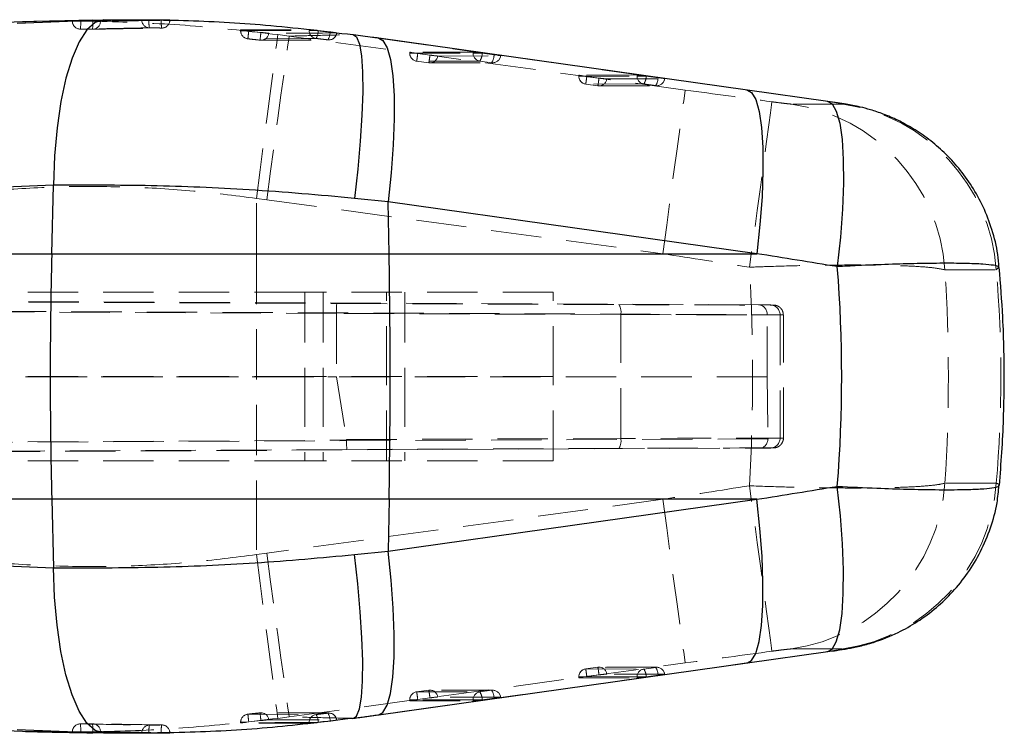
# Model space of a CAD drawing. Header units: millimetres. Extents: x 30 to 412, y 74 to 276.
# Tile 9 of 15: x 202 to 226, y 126 to 144. Entities that reach past the tile are written whole.
import ezdxf

# ---------------------------------------------------------------- set-up
doc = ezdxf.new("R2010")
doc.units = ezdxf.units.MM
doc.linetypes.add('HIDDEN', pattern=[1.905, 1.27, -0.635])

msp = doc.modelspace()

# ---------------------------------------------------------------- linework, layer by layer
at = {"color": 8, "linetype": 'Continuous', "lineweight": 25}
for p, q in [((201.43647, 143.69839), (203.35039, 143.77361)), ((203.34584, 125.81275), (201.43647, 125.8878))]:
    msp.add_line(p, q, dxfattribs=at)
at = {"color": 7, "linetype": 'Continuous', "lineweight": 25}
for p, q in [((203.35021, 143.77814), (201.57625, 143.73074)), ((203.35039, 143.77361), (203.62796, 143.78452)), ((201.57607, 143.73462), (199.61426, 143.64313)), ((202.83446, 143.75372), (202.83284, 143.75391)), ((209.90542, 143.41077), (209.92022, 143.41014)), ((219.85318, 142.01425), (210.55586, 143.3212)), ((221.87963, 141.72935), (219.85318, 142.01425)), ((202.35677, 139.61561), (200.39607, 139.53883)), ((202.31233, 137.8893), (202.35677, 139.61561)), ((210.79716, 139.19625), (209.94384, 139.28439)), ((210.8192, 137.8893), (210.79716, 139.19625)), ((220.09448, 137.8893), (210.79716, 139.19625)), ((174.51157, 137.8893), (202.31233, 137.8893)), ((202.31233, 137.8893), (210.8192, 137.8893)), ((210.8192, 137.8893), (220.09448, 137.8893)), ((202.31233, 131.69689), (174.51157, 131.69689)), ((210.8192, 131.69689), (202.31233, 131.69689)), ((202.31233, 131.69689), (202.35677, 129.97058)), ((210.8192, 131.69689), (210.79716, 130.38994)), ((210.79716, 130.38994), (220.09448, 131.69689)), ((220.09448, 131.69689), (210.8192, 131.69689)), ((209.94384, 130.30179), (210.79716, 130.38994)), ((200.39607, 130.04736), (202.35677, 129.97058)), ((219.85318, 127.57194), (221.87963, 127.85684)), ((210.55586, 126.26499), (219.85318, 127.57194)), ((209.90542, 126.17541), (209.92022, 126.17604)), ((199.61426, 125.94306), (201.57082, 125.85071)), ((202.83334, 125.83212), (202.83299, 125.83228)), ((203.62796, 125.80166), (203.34584, 125.81275))]:
    msp.add_line(p, q, dxfattribs=at)
at = {"color": 7, "linetype": 'HIDDEN', "lineweight": 18}
for p, q in [((204.58063, 143.78574), (204.58063, 143.78797)), ((204.76322, 143.78574), (204.58063, 143.78574)), ((204.76322, 143.787), (205.07521, 143.78234)), ((204.76322, 143.787), (204.76322, 143.78574)), ((205.07521, 143.78234), (205.14852, 143.78083)), ((205.07521, 143.78083), (205.07521, 143.78234)), ((205.14852, 143.78083), (205.07521, 143.78083)), ((202.90412, 143.75295), (202.83033, 143.75295)), ((202.83334, 143.75406), (202.83334, 143.75295)), ((203.3503, 143.74827), (203.04358, 143.75182)), ((207.07472, 143.5284), (207.07472, 143.50798)), ((207.22876, 143.50798), (207.07473, 143.50798)), ((207.07795, 143.52887), (208.80043, 143.53888)), ((207.07795, 143.52887), (207.07795, 143.50798)), ((207.27926, 143.50231), (207.22876, 143.50798)), ((209.026, 143.51699), (208.80043, 143.51699)), ((209.026, 143.51699), (209.03227, 143.51625)), ((209.03227, 143.51625), (209.33069, 143.47968)), ((207.58685, 143.46724), (207.27926, 143.50231)), ((207.58645, 143.26893), (209.2995, 143.27591)), ((208.29847, 143.37425), (208.01154, 143.41237)), ((218.28657, 142.01568), (208.29847, 143.37425)), ((210.53531, 143.32263), (219.83263, 142.01568)), ((210.53531, 143.32263), (210.55586, 143.3212)), ((211.33752, 142.96987), (211.33752, 142.9442)), ((211.49026, 142.9442), (211.33753, 142.9442)), ((212.93524, 142.97364), (211.34075, 142.97033)), ((211.34075, 142.97033), (211.34075, 142.9442)), ((211.34075, 142.9442), (212.93524, 142.94751)), ((211.5417, 142.93704), (211.84939, 142.89529)), ((212.04582, 142.87274), (213.63108, 142.87604)), ((212.93524, 142.94751), (212.93524, 142.97364)), ((213.1578, 142.94751), (212.93524, 142.94751)), ((213.167, 142.94623), (213.1578, 142.94751)), ((213.46544, 142.90445), (213.167, 142.94623)), ((213.10767, 142.74642), (211.51317, 142.74311)), ((211.51317, 142.74311), (211.51322, 142.74304)), ((211.51317, 142.74311), (211.82085, 142.70135)), ((211.51322, 142.74304), (211.8209, 142.70128)), ((211.82085, 142.70135), (213.40611, 142.70464)), ((211.82085, 142.70135), (211.8209, 142.70128)), ((211.84862, 142.69944), (213.43388, 142.70273)), ((213.40611, 142.70464), (213.10767, 142.74642)), ((215.60032, 142.39132), (215.60032, 142.36564)), ((215.75305, 142.36564), (215.60033, 142.36564)), ((217.07006, 142.39482), (215.60355, 142.39178)), ((215.60355, 142.39178), (215.60355, 142.36564)), ((215.60355, 142.36564), (217.07006, 142.36869)), ((215.8045, 142.35849), (216.11219, 142.31673)), ((216.30862, 142.29419), (217.76589, 142.29722)), ((217.07006, 142.36869), (217.07006, 142.39482)), ((217.29261, 142.36869), (217.07006, 142.36869)), ((217.60025, 142.32563), (217.3018, 142.36741)), ((217.24248, 142.1676), (215.77597, 142.16455)), ((215.77597, 142.16455), (215.77602, 142.16449)), ((215.77597, 142.16455), (216.08366, 142.1228)), ((215.77602, 142.16449), (216.0837, 142.12273)), ((216.08366, 142.1228), (217.54092, 142.12582)), ((216.08366, 142.1228), (216.0837, 142.12273)), ((216.11142, 142.12088), (217.56869, 142.12391)), ((217.54092, 142.12582), (217.24248, 142.1676)), ((219.83263, 142.01568), (219.85318, 142.01425)), ((222.26529, 141.66099), (220.96983, 141.66099)), ((221.85893, 141.7308), (221.87949, 141.72937)), ((207.47626, 139.28168), (207.73156, 139.24787)), ((207.47755, 137.8893), (207.47626, 139.28168)), ((207.73156, 139.24787), (217.71967, 137.8893)), ((207.47755, 137.8893), (199.06277, 137.8893)), ((217.71967, 137.8893), (207.47755, 137.8893)), ((224.83427, 137.48228), (226.12973, 137.48228)), ((226.12973, 137.48228), (226.17429, 137.536)), ((167.43763, 136.82359), (209.49998, 136.63414)), ((220.13733, 136.5987), (170.31902, 136.8236)), ((208.69159, 136.91809), (171.92015, 136.91809)), ((208.69159, 136.91809), (208.69159, 134.79309)), ((214.95269, 136.91809), (208.69159, 136.91809)), ((209.1527, 136.91809), (209.1527, 134.79309)), ((210.75269, 134.79309), (210.75269, 136.91809)), ((211.2138, 136.91809), (211.2138, 134.79309)), ((214.95269, 134.79309), (214.95269, 136.91809)), ((209.49162, 136.3839), (167.4134, 136.57342)), ((170.42039, 136.57343), (220.35356, 136.34801)), ((209.49998, 136.63414), (216.61506, 136.60564)), ((220.43231, 136.59569), (220.13733, 136.5987)), ((216.66211, 136.35564), (209.49162, 136.38437)), ((209.49162, 136.38437), (209.49162, 136.3839)), ((209.49162, 136.3839), (209.49162, 134.78645)), ((216.66211, 133.23055), (216.66211, 136.35564)), ((220.35356, 136.349), (220.67715, 136.34569)), ((220.35356, 136.34801), (220.35356, 136.349)), ((220.35356, 134.7852), (220.35356, 136.34801)), ((220.67715, 136.34569), (220.67715, 133.24049)), ((220.76052, 133.24179), (220.76052, 136.3444)), ((167.36057, 134.79308), (209.49162, 134.78645)), ((220.35356, 134.7852), (170.3675, 134.79308)), ((208.69159, 134.79309), (171.92015, 134.79309)), ((214.95269, 134.79309), (208.69159, 134.79309)), ((208.69159, 134.79309), (208.69159, 132.66809)), ((209.1527, 134.79309), (209.1527, 132.66809)), ((209.49162, 134.78645), (209.74447, 133.20283)), ((210.75269, 132.66809), (210.75269, 134.79309)), ((211.2138, 134.79309), (211.2138, 132.66809)), ((214.95269, 132.66809), (214.95269, 134.79309)), ((220.35356, 134.7852), (220.37517, 133.23741)), ((167.41656, 132.9952), (209.74587, 133.18586)), ((220.37482, 133.22095), (170.36039, 132.99519)), ((209.74447, 133.20283), (216.66211, 133.23055)), ((220.67715, 133.24049), (220.37517, 133.23741)), ((209.75417, 132.95306), (167.44905, 132.7625)), ((170.26754, 132.7625), (220.15906, 132.9877)), ((216.61506, 132.98055), (209.75417, 132.95306)), ((220.15906, 132.9877), (220.43231, 132.9905)), ((208.69159, 132.66809), (171.92015, 132.66809)), ((214.95269, 132.66809), (208.69159, 132.66809)), ((226.12973, 132.1039), (224.83427, 132.1039)), ((199.06277, 131.69689), (207.47755, 131.69689)), ((207.47755, 131.69689), (207.47626, 130.3045)), ((207.47755, 131.69689), (217.71967, 131.69689)), ((217.71967, 131.69689), (207.73156, 130.33832)), ((207.73156, 130.33832), (207.47626, 130.3045)), ((220.96983, 127.92519), (222.26529, 127.92519)), ((221.85893, 127.85538), (221.87949, 127.85682)), ((208.29847, 126.21194), (218.28657, 127.5705)), ((219.83263, 127.5705), (210.53531, 126.26356)), ((216.08366, 127.46339), (215.77597, 127.42163)), ((215.77597, 127.42163), (215.77602, 127.4217)), ((215.77597, 127.42163), (217.24248, 127.41858)), ((216.0837, 127.46346), (215.77602, 127.4217)), ((216.08366, 127.46339), (216.0837, 127.46346)), ((217.54092, 127.46036), (216.08366, 127.46339)), ((217.56869, 127.46227), (216.11142, 127.4653)), ((217.24248, 127.41858), (217.54092, 127.46036)), ((219.83263, 127.5705), (219.85318, 127.57194)), ((215.60032, 127.22054), (215.60032, 127.19487)), ((215.75305, 127.22054), (215.60033, 127.22054)), ((217.07006, 127.2175), (215.60355, 127.22054)), ((215.60355, 127.22054), (215.60355, 127.19441)), ((215.60355, 127.19441), (217.07006, 127.19136)), ((216.11219, 127.26945), (215.8045, 127.22769)), ((217.76589, 127.28897), (216.30862, 127.292)), ((217.07006, 127.2175), (217.29261, 127.2175)), ((217.07006, 127.19136), (217.07006, 127.2175)), ((217.3018, 127.21878), (217.60025, 127.26056)), ((211.82085, 126.88484), (211.51317, 126.84308)), ((211.8209, 126.8849), (211.51322, 126.84315)), ((211.82085, 126.88484), (211.8209, 126.8849)), ((213.40611, 126.88154), (211.82085, 126.88484)), ((213.43388, 126.88345), (211.84862, 126.88675)), ((213.10767, 126.83976), (213.40611, 126.88154)), ((211.33752, 126.64199), (211.33752, 126.61632)), ((211.49026, 126.64199), (211.33753, 126.64199)), ((212.93524, 126.63868), (211.34075, 126.64199)), ((211.34075, 126.64199), (211.34075, 126.61586)), ((211.51317, 126.84308), (211.51322, 126.84315)), ((211.51317, 126.84308), (213.10767, 126.83976)), ((211.84939, 126.6909), (211.5417, 126.64914)), ((213.63108, 126.71015), (212.04582, 126.71344)), ((212.93524, 126.63868), (213.1578, 126.63868)), ((212.93524, 126.61254), (212.93524, 126.63868)), ((213.1578, 126.63868), (213.167, 126.63996)), ((213.167, 126.63996), (213.46544, 126.68174)), ((211.34075, 126.61586), (212.93524, 126.61254)), ((209.29949, 126.31026), (207.5865, 126.31828)), ((208.01154, 126.17382), (208.29847, 126.21194)), ((210.53531, 126.26356), (210.55586, 126.26499)), ((207.07472, 126.0782), (207.07472, 126.058)), ((207.22876, 126.0782), (207.07473, 126.0782)), ((207.07795, 126.05731), (207.07756, 126.058)), ((207.07795, 126.0782), (207.07795, 126.05731)), ((208.80043, 126.04731), (207.07795, 126.05731)), ((207.22876, 126.0782), (207.27926, 126.08387)), ((207.27926, 126.08387), (207.58685, 126.11894)), ((208.80043, 126.0692), (209.026, 126.0692)), ((209.03227, 126.06994), (209.026, 126.0692)), ((209.33069, 126.1065), (209.03227, 126.06994)), ((201.57082, 125.85071), (201.63539, 125.84766)), ((202.90412, 125.83323), (202.83033, 125.83323)), ((202.83334, 125.83323), (202.83334, 125.83212)), ((203.04358, 125.83436), (203.3503, 125.83792)), ((204.76322, 125.80044), (204.58063, 125.80044)), ((204.58063, 125.79821), (204.58063, 125.80044)), ((205.07521, 125.80384), (204.76322, 125.79919)), ((204.76322, 125.80044), (204.76322, 125.79919)), ((205.14852, 125.80536), (205.07521, 125.80384)), ((205.07521, 125.80536), (205.14852, 125.80536)), ((205.07521, 125.80384), (205.07521, 125.80536))]:
    msp.add_line(p, q, dxfattribs=at)
at = {"color": 7, "linetype": 'Continuous', "lineweight": 25, "flags": 128}
for points in [[(203.62796, 143.78452), (203.40981, 143.72038), (203.19937, 143.53472), (203.00231, 143.23255), (202.82396, 142.82204), (202.66913, 142.31424), (202.54198, 141.72288), (202.44597, 141.06391), (202.38367, 140.35511), (202.35677, 139.61561)], [(205.28819, 143.77601), (205.21694, 143.77491), (205.10648, 143.77316)], [(203.62796, 125.80166), (203.40981, 125.86581), (203.19937, 126.05146), (203.00231, 126.35363), (202.82396, 126.76415), (202.66913, 127.27194), (202.54198, 127.8633), (202.44597, 128.52228), (202.38367, 129.23108), (202.35677, 129.97058)]]:
    msp.add_lwpolyline(points, dxfattribs=at)
at = {"color": 7, "linetype": 'HIDDEN', "lineweight": 18, "flags": 128}
for points in [[(207.07795, 143.50798), (207.93503, 143.51274), (208.80043, 143.51699)], [(208.97709, 143.31535), (208.90497, 143.31501), (208.6165, 143.31362), (207.46267, 143.30745), (207.2557, 143.30622)], [(207.47626, 139.28168), (207.56956, 140.00491), (207.65914, 140.69873), (207.74266, 141.34493), (207.81792, 141.92657), (207.88295, 142.42839), (207.93604, 142.83722), (207.9758, 143.14234), (208.00119, 143.33575), (208.01154, 143.41237)], [(207.56189, 143.27174), (207.63401, 143.27209), (207.92246, 143.27347), (209.07631, 143.27839), (209.27405, 143.27916)], [(207.73156, 139.24787), (207.82993, 139.9699), (207.92445, 140.66259), (208.01265, 141.3078), (208.09223, 141.88863), (208.16109, 142.38985), (208.21743, 142.79835), (208.25978, 143.10343), (208.28703, 143.29708), (208.29847, 143.37425)], [(209.49662, 143.45342), (209.42546, 143.4532), (209.13683, 143.45229), (207.98237, 143.44817), (207.78353, 143.44738)], [(213.63108, 142.87604), (213.6343, 142.8766), (213.62962, 142.87823), (213.61719, 142.88088), (213.59752, 142.88442), (213.57138, 142.88874), (213.53979, 142.89364), (213.50401, 142.89895), (213.46544, 142.90445)], [(217.76589, 142.29722), (217.76911, 142.29778), (217.76442, 142.29941), (217.75199, 142.30206), (217.73232, 142.3056), (217.70618, 142.30992), (217.6746, 142.31482), (217.63882, 142.32013), (217.60025, 142.32563)], [(217.71967, 137.8893), (217.81804, 138.61133), (217.91256, 139.30403), (218.00077, 139.94924), (218.08034, 140.53006), (218.14921, 141.03129), (218.20555, 141.43979), (218.2479, 141.74486), (218.27514, 141.93852), (218.28657, 142.01568)], [(220.47385, 141.71821), (220.46326, 141.64002), (220.43662, 141.44384), (220.39464, 141.13487), (220.33844, 140.72132), (220.2695, 140.21416), (220.18966, 139.62684), (220.10103, 138.97496), (220.00597, 138.2758), (219.90699, 137.54794)], [(207.47755, 137.8893), (207.47818, 137.11654), (207.47863, 136.34267), (207.4789, 135.56807), (207.47899, 134.79309), (207.4789, 134.01812), (207.47863, 133.24351), (207.47818, 132.46965), (207.47755, 131.69689)], [(220.47385, 127.86798), (220.46326, 127.94617), (220.43662, 128.14235), (220.39464, 128.45131), (220.33844, 128.86487), (220.2695, 129.37203), (220.18966, 129.95935), (220.10103, 130.61123), (220.00597, 131.31038), (219.90699, 132.03825)], [(217.71967, 131.69689), (217.81804, 130.97485), (217.91256, 130.28216), (218.00077, 129.63695), (218.08034, 129.05612), (218.14921, 128.5549), (218.20555, 128.1464), (218.2479, 127.84132), (218.27514, 127.64767), (218.28657, 127.5705)], [(207.47626, 130.3045), (207.56956, 129.58127), (207.65914, 128.88746), (207.74266, 128.24125), (207.81792, 127.65962), (207.88295, 127.1578), (207.93604, 126.74897), (207.9758, 126.44385), (208.00119, 126.25044), (208.01154, 126.17382)], [(207.73156, 130.33832), (207.82993, 129.61629), (207.92445, 128.92359), (208.01265, 128.27838), (208.09223, 127.69756), (208.16109, 127.19633), (208.21743, 126.78783), (208.25978, 126.48276), (208.28703, 126.2891), (208.29847, 126.21194)], [(217.60025, 127.26056), (217.63882, 127.26606), (217.6746, 127.27136), (217.70618, 127.27627), (217.73232, 127.28058), (217.75199, 127.28413), (217.76442, 127.28677), (217.76911, 127.28841), (217.76589, 127.28897)], [(213.46544, 126.68174), (213.50401, 126.68724), (213.53979, 126.69254), (213.57138, 126.69745), (213.59752, 126.70176), (213.61719, 126.70531), (213.62962, 126.70795), (213.6343, 126.70959), (213.63108, 126.71015)], [(207.2557, 126.27996), (207.32781, 126.27953), (207.61626, 126.27786), (208.77011, 126.27182), (208.97709, 126.27083)], [(209.27405, 126.30703), (209.20194, 126.30731), (208.91347, 126.30844), (207.75962, 126.31348), (207.56189, 126.31444)], [(207.78353, 126.13881), (207.85542, 126.13852), (208.14403, 126.13739), (209.29849, 126.13338), (209.49662, 126.13276)], [(208.80043, 126.0692), (207.93503, 126.07344), (207.07795, 126.0782)]]:
    msp.add_lwpolyline(points, dxfattribs=at)
at = {"color": 8, "linetype": 'Continuous', "lineweight": 25, "flags": 128}
for points in [[(209.92022, 143.41014), (209.9968, 143.35398), (210.06886, 143.17511), (210.11965, 142.87905), (210.14777, 142.47387), (210.15245, 141.97067), (210.13357, 141.38318), (210.09164, 140.72747), (210.02782, 140.02144), (209.94384, 139.28439)], [(210.55586, 143.3212), (210.66246, 143.26132), (210.76951, 143.07917), (210.85356, 142.7811), (210.91233, 142.37518), (210.94423, 141.87241), (210.94841, 141.28641), (210.92474, 140.63302), (210.87386, 139.92996), (210.79716, 139.19625)], [(219.85318, 142.01425), (219.95979, 141.95437), (220.06684, 141.77222), (220.15088, 141.47415), (220.20965, 141.06823), (220.24156, 140.56547), (220.24573, 139.97946), (220.22205, 139.32607), (220.17118, 138.62301), (220.09448, 137.8893)], [(221.87949, 141.72937), (221.98775, 141.66861), (222.09616, 141.4841), (222.18121, 141.18233), (222.24056, 140.77158), (222.27258, 140.26309), (222.2764, 139.67082), (222.25191, 139.011), (222.19978, 138.30171), (222.12145, 137.56239)], [(221.87949, 127.85682), (221.98775, 127.91758), (222.09616, 128.10209), (222.18121, 128.40386), (222.24056, 128.81461), (222.27258, 129.32309), (222.2764, 129.91536), (222.25191, 130.57518), (222.19978, 131.28448), (222.12145, 132.02379)], [(219.85318, 127.57194), (219.95979, 127.63181), (220.06684, 127.81397), (220.15088, 128.11204), (220.20965, 128.51795), (220.24156, 129.02072), (220.24573, 129.60673), (220.22205, 130.26011), (220.17118, 130.96318), (220.09448, 131.69689)], [(210.55586, 126.26499), (210.66246, 126.32486), (210.76951, 126.50702), (210.85356, 126.80509), (210.91233, 127.211), (210.94423, 127.71377), (210.94841, 128.29978), (210.92474, 128.95316), (210.87386, 129.65623), (210.79716, 130.38994)], [(209.92022, 126.17604), (209.9968, 126.2322), (210.06886, 126.41107), (210.11965, 126.70714), (210.14777, 127.11231), (210.15245, 127.61552), (210.13357, 128.203), (210.09164, 128.85872), (210.02782, 129.56475), (209.94384, 130.30179)]]:
    msp.add_lwpolyline(points, dxfattribs=at)
at = {"color": 7, "linetype": 'HIDDEN', "lineweight": 18}
for centre, radius, start, end in [((204.78221, 143.7843), 0.20158, 179.589204, 268.749655), ((205.38247, 143.72823), 0.62191, 174.694189, 193.527373), ((205.87146, 143.71518), 0.79895, 175.287147, 189.8962), ((205.08709, 143.77897), 0.20112, 269.234042, 359.156735), ((205.08846, 143.78083), 0.203, 270.91975, 0), ((203.03311, 143.75295), 0.203, 180, 269.603234), ((203.03493, 143.75153), 0.2016, 179.595639, 269.070239), ((202.07063, 143.708), 0.97393, 350.661528, 2.579177), ((202.38126, 143.71144), 0.96974, 350.221681, 2.176355), ((203.33847, 143.74787), 0.20113, 269.557068, 359.484033), ((207.27772, 143.50798), 0.203, 180, 263.785446), ((207.27983, 143.50667), 0.20189, 179.626264, 263.135865), ((209.00232, 143.51567), 0.20189, 179.624919, 262.821458), ((208.66004, 143.51046), 0.37228, 328.392682, 0.889959), ((202.90029, 143.92879), 4.39968, 351.865203, 354.437382), ((203.21694, 143.9258), 4.3939, 351.439391, 354.009617), ((207.58447, 143.47091), 0.20045, 263.532283, 353.25654), ((207.5854, 143.47333), 0.203, 263.361922, 270.277405), ((208.95724, 143.4769), 0.37347, 328.028723, 0.426474), ((209.29774, 143.47817), 0.20042, 263.211846, 352.907821), ((209.29865, 143.48061), 0.203, 270.213864, 352.421471), ((211.54052, 142.9442), 0.203, 180, 262.270959), ((211.5427, 142.94289), 0.20195, 179.628174, 261.594342), ((212.6238, 150.90988), 8.04593, 261.901002, 262.270879), ((207.05267, 143.49703), 4.52382, 350.405731, 352.889405), ((211.84735, 142.89992), 0.20033, 262.400544, 352.203236), ((207.34056, 143.45835), 4.54385, 350.409046, 352.881782), ((212.28008, 145.78105), 2.91773, 261.511418, 265.394892), ((213.13721, 142.94622), 0.20197, 179.633206, 261.58931), ((212.79106, 142.94914), 0.37595, 327.3688, 359.555419), ((213.08944, 142.90737), 0.376, 327.37333, 359.554816), ((213.43261, 142.90321), 0.20032, 262.400769, 352.20454), ((213.43346, 142.90573), 0.203, 270.119073, 351.716022), ((211.8482, 142.90244), 0.203, 262.270959, 270.119073), ((215.80332, 142.36564), 0.203, 180, 262.270959), ((215.80551, 142.36435), 0.20197, 179.63322, 261.589428), ((216.88488, 150.32001), 8.03448, 261.901757, 262.272159), ((211.31604, 142.91839), 4.52324, 350.405572, 352.889563), ((216.11015, 142.32136), 0.20033, 262.401786, 352.203673), ((211.64239, 142.87406), 4.50441, 350.398235, 352.892632), ((216.54294, 145.20304), 2.91827, 261.51178, 265.394531), ((217.272, 142.36738), 0.20195, 179.628187, 261.59446), ((216.9258, 142.37033), 0.37601, 327.373421, 359.554725), ((216.03576, 133.32195), 9.13363, 82.032404, 82.09059), ((217.22431, 142.32855), 0.37595, 327.368952, 359.55534), ((217.56741, 142.32439), 0.20033, 262.400385, 352.203396), ((217.56827, 142.32691), 0.203, 270.119073, 351.716022), ((216.111, 142.32388), 0.203, 262.270959, 270.119073), ((220.30847, 137.17312), 4.53635, 3.9079, 81.616888), ((221.60393, 137.17312), 4.53635, 3.9079, 81.616888), ((216.30105, 136.41711), 0.36625, 350.337336, 30.97983), ((220.42926, 136.34781), 0.2479, 359.51112, 89.294787), ((216.30105, 133.16907), 0.36625, 329.02017, 9.662664), ((220.42926, 133.23838), 0.2479, 270.705213, 0.48888), ((220.30847, 132.41307), 4.53635, 278.383112, 356.0921), ((221.60393, 132.41307), 4.53635, 278.383112, 356.0921), ((215.80332, 127.22054), 0.203, 97.729041, 180), ((215.80551, 127.22184), 0.20197, 98.410572, 180.36678), ((211.31604, 126.6678), 4.52324, 7.110437, 9.594428), ((216.11015, 127.26482), 0.20033, 7.796327, 97.598214), ((216.111, 127.2623), 0.203, 89.880927, 97.729041), ((211.64239, 126.71213), 4.50441, 7.107368, 9.601765), ((217.272, 127.21881), 0.20195, 98.40554, 180.371813), ((216.9258, 127.21586), 0.37601, 0.445275, 32.626579), ((217.56741, 127.26179), 0.20033, 7.796604, 97.599615), ((217.22431, 127.25764), 0.37595, 0.44466, 32.631048), ((217.56827, 127.25927), 0.203, 8.283978, 89.880927), ((216.88488, 119.26618), 8.03448, 97.727841, 98.098243), ((216.54294, 124.38315), 2.91827, 94.605469, 98.48822), ((216.03576, 136.26424), 9.13363, 277.90941, 277.967596), ((211.84735, 126.68627), 0.20033, 7.796764, 97.599456), ((211.8482, 126.68375), 0.203, 89.880927, 97.729041), ((207.34056, 126.12784), 4.54385, 7.118218, 9.590954), ((213.43261, 126.68298), 0.20032, 7.79546, 97.599231), ((213.08944, 126.67881), 0.376, 0.445184, 32.62667), ((213.43346, 126.68045), 0.203, 8.283978, 89.880927), ((211.54052, 126.64199), 0.203, 97.729041, 180), ((211.5427, 126.6433), 0.20195, 98.405658, 180.371826), ((212.6238, 118.67631), 8.04593, 97.729121, 98.098998), ((207.05267, 126.08916), 4.52382, 7.110595, 9.594269), ((212.28008, 123.80514), 2.91773, 94.605108, 98.488582), ((213.13721, 126.63997), 0.20197, 98.41069, 180.366794), ((212.79106, 126.63704), 0.37595, 0.444581, 32.6312), ((207.27772, 126.0782), 0.203, 96.214554, 180), ((207.27983, 126.07952), 0.20189, 96.864135, 180.373736), ((202.90029, 125.6574), 4.39968, 5.562618, 8.134797), ((207.58447, 126.11527), 0.20045, 6.74346, 96.467717), ((203.21694, 125.66039), 4.3939, 5.990383, 8.560609), ((207.5854, 126.11286), 0.203, 89.722595, 96.638078), ((209.00232, 126.07052), 0.20189, 97.178542, 180.375081), ((208.66004, 126.07572), 0.37228, 359.110041, 31.607318), ((209.29774, 126.10802), 0.20042, 7.092179, 96.788154), ((208.95724, 126.10928), 0.37347, 359.573526, 31.971277), ((209.29865, 126.10558), 0.203, 7.604236, 89.786136), ((203.03311, 125.83323), 0.203, 90.396766, 180), ((203.03493, 125.83466), 0.2016, 90.929761, 180.404361), ((202.07063, 125.87819), 0.97393, 357.420823, 9.338472), ((203.33847, 125.83832), 0.20113, 0.515967, 90.442932), ((202.38126, 125.87474), 0.96974, 357.823645, 9.778319), ((204.78221, 125.80189), 0.20158, 91.250345, 180.410796), ((205.38247, 125.85795), 0.62191, 166.472627, 185.305811), ((205.87146, 125.871), 0.79895, 170.1038, 184.712853), ((205.08709, 125.80721), 0.20112, 0.843265, 90.765958), ((205.08846, 125.80536), 0.203, 0, 89.08025)]:
    msp.add_arc(centre, radius, start, end, dxfattribs=at)
at = {"color": 7, "linetype": 'Continuous', "lineweight": 25}
for centre, radius, start, end in [((322.803, 134.79309), 120.53044, 178.5280137, 181.4719863), ((26.96829, 134.79309), 183.87698, 359.0351809, 0.9648191)]:
    msp.add_arc(centre, radius, start, end, dxfattribs=at)
at = {"color": 7, "linetype": 'HIDDEN', "lineweight": 18}
for centre, major_axis, ratio, start_param, end_param in [((208.21929, 143.32357), (12.80477, -1.74235), 0.02448136, 1.39225557, 1.44206466), ((211.54052, 142.94226), (0.203, -0.02762), 0.02448304, 2.96623894, 4.46550943), ((213.13501, 142.94558), (0.203, -0.02762), 0.02448304, 1.46162505, 2.96623894), ((215.80332, 142.36371), (0.203, -0.02762), 0.02448304, 2.96623894, 4.46550943), ((217.26982, 142.36676), (0.203, -0.02762), 0.02448304, 1.46162505, 2.96623894), ((243.83293, 139.31756), (228.16673, -30.94822), 0.00332134, 4.60064071, 4.61028261), ((243.21766, 134.79309), (228.16551, -35.51465), 0.00375738, 4.60098777, 4.61062967), ((194.50648, 134.79309), (0, 35.525), 0.71716335, 4.63476442, 4.79001354), ((194.50648, 134.79309), (0, 35.525), 0.85615916, 4.63661798, 4.78815998), ((185.87997, 134.79309), (40.36558, 0), 0.8800815, 6.20741431, 6.35895631), ((209.49892, 136.38415), (0.00106, 0.25), 0.02919976, 0.00112875, 1.57003275), ((215.68658, 136.61477), (4.825, -0.02037), 0.00110051, 4.90603244, 6.28268248), ((220.13628, 136.34871), (0.00184, 0.24999), 0.86913398, 4.71996059, 6.28680267), ((215.68658, 136.61477), (4.825, -0.02037), 0.00110051, 6.28268248, 6.4647047), ((215.68552, 136.36477), (5.075, -0.02037), 0.0010463, 4.90603199, 6.46470425), ((209.18129, 133.20077), (0.56452, -0.01937), 0.44125654, 0.01790915, 0.08585019), ((209.75312, 133.20306), (-0.00106, 0.25), 0.02936261, 1.63950102, 3.14046386), ((215.68552, 133.22141), (5.075, 0.02037), 0.0010463, 6.10166637, 7.66033863), ((220.158, 133.2377), (-0.00184, 0.24999), 0.86909402, 3.13797533, 4.63893817), ((220.10799, 133.23719), (0.26625, -0.02411), 0.93444439, 0.03158749, 0.09746676), ((215.68658, 132.97142), (4.825, 0.02037), 0.00110051, 0.00063926, 1.37715287), ((215.68658, 132.97142), (4.825, 0.02037), 0.00110051, 6.10166592, 6.28382457), ((243.21766, 134.79309), (228.16551, 35.51465), 0.00375738, 1.67255564, 1.68219754), ((243.83293, 130.26863), (228.16673, 30.94822), 0.00332134, 1.67290269, 1.6825446), ((215.80332, 127.22247), (0.203, 0.02762), 0.02448304, 1.81767588, 3.31694637), ((217.26982, 127.21943), (0.203, 0.02762), 0.02448304, 3.31694637, 4.82156025), ((211.54052, 126.64392), (0.203, 0.02762), 0.02448304, 1.81767588, 3.31694637), ((213.13501, 126.64061), (0.203, 0.02762), 0.02448304, 3.31694637, 4.82156025), ((208.21929, 126.26262), (12.80477, 1.74235), 0.02448136, 4.84112065, 4.89092974)]:
    msp.add_ellipse(centre, major_axis=major_axis, ratio=ratio, start_param=start_param, end_param=end_param, dxfattribs=at)
at = {"color": 7, "linetype": 'Continuous', "lineweight": 25}
for centre, major_axis, ratio, start_param, end_param in [((232.80576, 134.79309), (219.83059, -35.51041), 0.00463135, 1.62016608, 1.6293998), ((185.87997, 134.79309), (36.3521, 0), 0.97724751, 6.20515256, 6.36121805), ((232.80576, 134.79309), (219.83059, 35.51041), 0.00463135, 4.65378551, 4.66301923)]:
    msp.add_ellipse(centre, major_axis=major_axis, ratio=ratio, start_param=start_param, end_param=end_param, dxfattribs=at)
at = {"color": 7, "linetype": 'HIDDEN', "lineweight": 18}
for points, knots in [([(208.01154, 143.41237), (207.31983, 143.49189), (205.93316, 143.65131), (203.83371, 143.74614), (202.37693, 143.77318), (201.62619, 143.73704), (201.57607, 143.73462)], [0, 0, 0, 0, 0.32293201, 0.64738453, 0.97646357, 1, 1, 1, 1]), ([(202.83334, 143.75406), (203.12454, 143.76014), (203.70695, 143.7723), (204.28941, 143.78275), (204.58063, 143.78797)], [0, 0, 0, 0, 0.499999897, 1, 1, 1, 1]), ([(202.83334, 143.75295), (203.14131, 143.75916), (203.49027, 143.76619), (204.07273, 143.77695), (204.34718, 143.7817), (204.58063, 143.78574)], [0, 0, 0, 0, 0.5287948, 0.59917508, 1, 1, 1, 1]), ([(205.10648, 143.77316), (205.04718, 143.77222), (204.60339, 143.76522), (204.08109, 143.75623), (203.6181, 143.74753), (203.53959, 143.74606)], [0, 0, 0, 0, 0.11354096, 0.84969479, 1, 1, 1, 1]), ([(204.58063, 143.78797), (204.58689, 143.78802), (204.59942, 143.78813), (204.64466, 143.788), (204.70108, 143.78764), (204.74343, 143.7872), (204.76322, 143.787)], [0, 0, 0, 0, 0.25793748, 0.51586743, 0.7738069, 1, 1, 1, 1]), ([(204.76322, 143.78574), (204.83349, 143.7848), (204.93744, 143.78341), (205.04149, 143.78146), (205.07521, 143.78083)], [0, 0, 0, 0, 0.67595559, 1, 1, 1, 1]), ([(205.14852, 143.78083), (205.16969, 143.78031), (205.21204, 143.77929), (205.25914, 143.77783), (205.28776, 143.77671), (205.28887, 143.77639), (205.28935, 143.77625)], [0, 0, 0, 0, 0.26550249, 0.53102739, 0.79653277, 1, 1, 1, 1]), ([(202.83284, 143.75391), (202.83189, 143.75395), (202.83059, 143.754), (202.83275, 143.75405), (202.83334, 143.75406)], [0, 0, 0, 0, 0.72672057, 1, 1, 1, 1]), ([(202.90412, 143.75295), (202.88762, 143.7531), (202.85461, 143.75338), (202.84118, 143.75361), (202.83446, 143.75372)], [0, 0, 0, 0, 0.50000371, 1, 1, 1, 1]), ([(203.04358, 143.75182), (203.02162, 143.752), (202.97679, 143.75236), (202.93042, 143.75273), (202.90832, 143.75292), (202.90412, 143.75295)], [0, 0, 0, 0, 0.437483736, 0.892983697, 1, 1, 1, 1]), ([(204.77781, 143.58276), (204.75379, 143.58235), (204.6337, 143.58031), (204.12936, 143.57153), (203.57129, 143.56107), (203.10937, 143.55156), (203.03166, 143.54996)], [0, 0, 0, 0, 0.04126009, 0.20630058, 0.86646338, 1, 1, 1, 1]), ([(203.03166, 143.54996), (203.06748, 143.54969), (203.16924, 143.54892), (203.27099, 143.5476), (203.33692, 143.54674)], [0, 0, 0, 0, 0.352070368, 1, 1, 1, 1]), ([(203.33692, 143.54674), (203.63097, 143.55238), (204.21343, 143.56354), (204.79596, 143.57313), (205.0844, 143.57787)], [0, 0, 0, 0, 0.50484109, 1, 1, 1, 1]), ([(203.53959, 143.74606), (203.5337, 143.74603), (203.52165, 143.74596), (203.4779, 143.74643), (203.4196, 143.74723), (203.37384, 143.74791), (203.35073, 143.74826), (203.3503, 143.74827)], [0, 0, 0, 0, 0.24052303, 0.49211628, 0.74371048, 0.9953176, 1, 1, 1, 1]), ([(205.0844, 143.57787), (205.05126, 143.5785), (204.94901, 143.58045), (204.84686, 143.58183), (204.77781, 143.58276)], [0, 0, 0, 0, 0.32404188, 1, 1, 1, 1]), ([(207.22876, 143.50798), (207.20707, 143.5105), (207.16369, 143.51554), (207.11296, 143.52194), (207.08088, 143.52657), (207.07223, 143.52861), (207.07659, 143.52881), (207.07795, 143.52887)], [0, 0, 0, 0, 0.22551954, 0.45106597, 0.67586416, 0.89938736, 1, 1, 1, 1]), ([(208.80043, 143.53888), (208.80666, 143.53865), (208.81911, 143.5382), (208.86399, 143.53435), (208.9224, 143.52858), (208.97954, 143.52239), (209.01409, 143.51837), (209.026, 143.51699)], [0, 0, 0, 0, 0.22017767, 0.44033847, 0.66107569, 0.88311708, 1, 1, 1, 1]), ([(207.2557, 143.30622), (207.30163, 143.30119), (207.40373, 143.28998), (207.50576, 143.27822), (207.56189, 143.27174)], [0, 0, 0, 0, 0.449819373, 1, 1, 1, 1]), ([(207.78353, 143.44738), (207.78267, 143.44738), (207.77732, 143.44743), (207.75677, 143.44888), (207.70986, 143.45343), (207.6506, 143.45983), (207.60741, 143.46485), (207.58685, 143.46724)], [0, 0, 0, 0, 0.04676642, 0.29064077, 0.53451948, 0.77839405, 1, 1, 1, 1]), ([(208.29847, 143.37425), (208.49529, 143.37908), (208.95616, 143.3904), (209.49413, 143.40226), (209.83497, 143.40931), (209.90542, 143.41077)], [0, 0, 0, 0, 0.37161699, 0.87012297, 1, 1, 1, 1]), ([(209.27405, 143.27916), (209.23389, 143.28417), (209.13494, 143.29654), (209.03593, 143.30834), (208.97709, 143.31535)], [0, 0, 0, 0, 0.40583345, 1, 1, 1, 1]), ([(209.33069, 143.47968), (209.35031, 143.47715), (209.39193, 143.47179), (209.44572, 143.46411), (209.48383, 143.45797), (209.50067, 143.4546), (209.49857, 143.45418), (209.49809, 143.45408)], [0, 0, 0, 0, 0.21278157, 0.45139681, 0.69000556, 0.92862754, 1, 1, 1, 1]), ([(220.96983, 141.66099), (220.9689, 141.661), (220.95743, 141.66108), (220.91344, 141.66432), (220.81448, 141.67493), (220.68707, 141.69019), (220.57324, 141.70478), (220.49433, 141.71544), (220.47385, 141.71821)], [0, 0, 0, 0, 0.02100396, 0.25959344, 0.49814703, 0.65825025, 0.91132028, 1, 1, 1, 1]), ([(221.85893, 141.7308), (221.87634, 141.72834), (221.94908, 141.71805), (222.06927, 141.70023), (222.17444, 141.6833), (222.24541, 141.67048), (222.28038, 141.66248), (222.26987, 141.66144), (222.26529, 141.66099)], [0, 0, 0, 0, 0.068198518, 0.284917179, 0.501795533, 0.625535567, 0.836641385, 1, 1, 1, 1]), ([(200.85253, 139.48564), (201.39072, 139.5206), (202.47002, 139.59069), (204.12203, 139.58447), (205.7962, 139.49707), (206.91508, 139.35363), (207.47626, 139.28168)], [0, 0, 0, 0, 0.246415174, 0.494172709, 0.746300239, 1, 1, 1, 1]), ([(219.90699, 137.54794), (220.1097, 137.55566), (220.60433, 137.5745), (221.37609, 137.59415), (222.2632, 137.60638), (223.05337, 137.6041), (223.71552, 137.58872), (224.22097, 137.56445), (224.61899, 137.52983), (224.76251, 137.49813), (224.83427, 137.48228)], [0, 0, 0, 0, 0.08739247, 0.21324906, 0.33910651, 0.49884176, 0.61880219, 0.7387618, 0.8693809, 1, 1, 1, 1]), ([(220.75818, 136.35444), (220.75541, 136.3816), (220.75012, 136.43342), (220.71223, 136.49675), (220.66829, 136.54117), (220.62413, 136.56873), (220.58586, 136.5837), (220.55759, 136.59022), (220.54203, 136.59249), (220.533, 136.59346), (220.52508, 136.59406), (220.51576, 136.5945), (220.50102, 136.59488), (220.46359, 136.59532), (220.43381, 136.59568)], [0, 0, 0, 0, 0.06777806, 0.12931617, 0.18058538, 0.22385392, 0.25910475, 0.28436739, 0.29931874, 0.31287011, 0.33262543, 0.37284623, 0.50108275, 1, 1, 1, 1]), ([(220.43381, 132.99051), (220.4545, 132.99076), (220.49526, 132.99126), (220.50813, 132.99135), (220.52482, 132.9921), (220.53536, 132.9929), (220.55047, 132.99479), (220.58491, 133.00151), (220.63952, 133.02328), (220.70113, 133.07287), (220.74493, 133.14487), (220.76537, 133.20982), (220.7587, 133.24499), (220.75762, 133.25067)], [0, 0, 0, 0, 0.31039557, 0.61157954, 0.65913045, 0.6834769, 0.69932827, 0.71949187, 0.7783457, 0.84106508, 0.91184839, 0.98575535, 1, 1, 1, 1]), ([(224.83427, 132.1039), (224.77047, 132.08937), (224.64209, 132.06013), (224.28214, 132.02633), (223.78434, 131.99939), (223.155, 131.98373), (222.41933, 131.97994), (221.63753, 131.98729), (220.79184, 132.00554), (220.20194, 132.02735), (219.90699, 132.03825)], [0, 0, 0, 0, 0.11908689, 0.23963904, 0.36019154, 0.50113145, 0.62346748, 0.74580384, 0.87290188, 1, 1, 1, 1]), ([(226.19158, 132.04918), (226.1969, 132.05474), (226.2123, 132.07083), (226.16239, 132.09082), (226.12973, 132.1039)], [0, 0, 0, 0, 0.34568183, 1, 1, 1, 1]), ([(207.47626, 130.3045), (206.93153, 130.2344), (205.83882, 130.09376), (204.18091, 130.0034), (202.51194, 129.99348), (201.40674, 130.06479), (200.85253, 130.10054)], [0, 0, 0, 0, 0.24628112, 0.49403994, 0.74628454, 1, 1, 1, 1]), ([(220.47385, 127.86798), (220.47661, 127.86835), (220.53583, 127.8764), (220.65214, 127.89168), (220.78162, 127.90745), (220.88419, 127.91882), (220.94436, 127.92443), (220.96349, 127.925), (220.96983, 127.92519)], [0, 0, 0, 0, 0.011937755, 0.256450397, 0.501149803, 0.641873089, 0.881256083, 1, 1, 1, 1]), ([(222.26529, 127.92519), (222.26819, 127.92509), (222.2791, 127.92471), (222.2637, 127.91929), (222.19913, 127.9071), (222.09808, 127.89051), (221.9847, 127.87326), (221.89329, 127.86027), (221.85893, 127.85538)], [0, 0, 0, 0, 0.076042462, 0.286950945, 0.497806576, 0.640424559, 0.864835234, 1, 1, 1, 1]), ([(201.7089, 125.84569), (202.39362, 125.83965), (203.78317, 125.82738), (205.8909, 125.93364), (207.30352, 126.09363), (208.01154, 126.17382)], [0, 0, 0, 0, 0.32639108, 0.66237926, 1, 1, 1, 1]), ([(207.56189, 126.31444), (207.50576, 126.30797), (207.40373, 126.2962), (207.30163, 126.285), (207.2557, 126.27996)], [0, 0, 0, 0, 0.550180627, 1, 1, 1, 1]), ([(207.58685, 126.11894), (207.59245, 126.1196), (207.6206, 126.1229), (207.67074, 126.12857), (207.72739, 126.13453), (207.7675, 126.13821), (207.77848, 126.13862), (207.78353, 126.13881)], [0, 0, 0, 0, 0.06051775, 0.30433667, 0.54815789, 0.79199569, 1, 1, 1, 1]), ([(209.90542, 126.17541), (209.83107, 126.17695), (209.49591, 126.18389), (208.95794, 126.19575), (208.50085, 126.20697), (208.29847, 126.21194)], [0, 0, 0, 0, 0.137079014, 0.617938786, 1, 1, 1, 1]), ([(208.97709, 126.27083), (209.03593, 126.27785), (209.13494, 126.28965), (209.23389, 126.30201), (209.27405, 126.30703)], [0, 0, 0, 0, 0.59416655, 1, 1, 1, 1]), ([(209.49736, 126.13202), (209.49796, 126.13187), (209.49996, 126.13136), (209.48015, 126.12757), (209.43971, 126.12118), (209.38664, 126.1137), (209.34766, 126.10868), (209.33069, 126.1065)], [0, 0, 0, 0, 0.10036727, 0.33897268, 0.57757965, 0.81617882, 1, 1, 1, 1]), ([(203.33692, 126.03944), (203.27099, 126.03859), (203.16924, 126.03727), (203.06748, 126.0365), (203.03166, 126.03623)], [0, 0, 0, 0, 0.647929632, 1, 1, 1, 1]), ([(203.03166, 126.03623), (203.05567, 126.03573), (203.17574, 126.03324), (203.68001, 126.02304), (204.23806, 126.01265), (204.70008, 126.00475), (204.77781, 126.00342)], [0, 0, 0, 0, 0.04126028, 0.20630061, 0.86646358, 1, 1, 1, 1]), ([(205.0844, 126.00831), (205.06038, 126.0087), (204.9403, 126.01064), (204.43593, 126.01895), (203.87747, 126.02888), (203.41508, 126.03791), (203.33692, 126.03944)], [0, 0, 0, 0, 0.04122882, 0.20614513, 0.86580969, 1, 1, 1, 1]), ([(204.77781, 126.00342), (204.84686, 126.00436), (204.94901, 126.00574), (205.05126, 126.00768), (205.0844, 126.00831)], [0, 0, 0, 0, 0.67595812, 1, 1, 1, 1]), ([(207.07722, 126.0586), (207.08297, 126.05965), (207.09449, 126.06175), (207.13826, 126.06749), (207.18599, 126.07327), (207.21825, 126.07699), (207.22876, 126.0782)], [0, 0, 0, 0, 0.28592669, 0.57256211, 0.86078133, 1, 1, 1, 1]), ([(209.026, 126.0692), (209.00298, 126.06655), (208.95693, 126.06125), (208.89187, 126.05451), (208.83971, 126.04967), (208.81064, 126.04752), (208.80296, 126.04736), (208.80043, 126.04731)], [0, 0, 0, 0, 0.22367002, 0.44736985, 0.67023027, 0.8916838, 1, 1, 1, 1]), ([(202.83267, 125.83242), (202.83849, 125.83253), (202.85012, 125.83275), (202.88181, 125.83304), (202.90161, 125.83321), (202.90412, 125.83323)], [0, 0, 0, 0, 0.46626212, 0.93251917, 1, 1, 1, 1]), ([(204.58063, 125.80044), (204.27263, 125.80581), (203.92532, 125.81185), (203.3429, 125.8229), (203.06847, 125.82846), (202.83334, 125.83323)], [0, 0, 0, 0, 0.52879467, 0.5962831, 1, 1, 1, 1]), ([(204.58063, 125.79821), (204.28941, 125.80344), (203.70695, 125.81388), (203.12454, 125.82604), (202.83334, 125.83212)], [0, 0, 0, 0, 0.500000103, 1, 1, 1, 1]), ([(202.90412, 125.83323), (202.92315, 125.83339), (202.9612, 125.83371), (203.01204, 125.83411), (203.03916, 125.83433), (203.04358, 125.83436)], [0, 0, 0, 0, 0.45559089, 0.91118579, 1, 1, 1, 1]), ([(203.3503, 125.83792), (203.36393, 125.83812), (203.40021, 125.83867), (203.45523, 125.83946), (203.50536, 125.84007), (203.53102, 125.84023), (203.53776, 125.84015), (203.53959, 125.84013)], [0, 0, 0, 0, 0.15136471, 0.40278277, 0.65420341, 0.90562499, 1, 1, 1, 1]), ([(203.53959, 125.84013), (203.56349, 125.83967), (203.68352, 125.8374), (204.16831, 125.82843), (204.62919, 125.82085), (204.99395, 125.81486)], [0, 0, 0, 0, 0.04930255, 0.24757979, 1, 1, 1, 1]), ([(204.76322, 125.79919), (204.74065, 125.79896), (204.6955, 125.7985), (204.63824, 125.79816), (204.59712, 125.79806), (204.58588, 125.79817), (204.58063, 125.79821)], [0, 0, 0, 0, 0.25795504, 0.51588652, 0.77383183, 1, 1, 1, 1]), ([(205.07521, 125.80536), (205.04149, 125.80473), (204.93744, 125.80277), (204.83349, 125.80138), (204.76322, 125.80044)], [0, 0, 0, 0, 0.32404441, 1, 1, 1, 1]), ([(205.28887, 125.80992), (205.28945, 125.80987), (205.2914, 125.80968), (205.27131, 125.8088), (205.23047, 125.80744), (205.18498, 125.80621), (205.15602, 125.80554), (205.14852, 125.80536)], [0, 0, 0, 0, 0.11062978, 0.3761193, 0.64158999, 0.90708052, 1, 1, 1, 1])]:
    msp.add_open_spline(points, degree=3, knots=knots, dxfattribs=at)
at = {"color": 7, "linetype": 'Continuous', "lineweight": 25}
for points, knots in [([(203.62796, 143.78452), (204.2927, 143.78571), (205.6347, 143.78811), (207.7539, 143.67281), (209.17208, 143.50009), (209.90542, 143.41077)], [0, 0, 0, 0, 0.32156249, 0.64917904, 1, 1, 1, 1]), ([(205.28935, 143.77625), (205.29008, 143.77619), (205.29174, 143.77606), (205.28946, 143.77603), (205.28819, 143.77601)], [0, 0, 0, 0, 0.44102692, 1, 1, 1, 1]), ([(210.55586, 143.3212), (210.50308, 143.32861), (210.29198, 143.35827), (210.0796, 143.3879), (209.92032, 143.41013)], [0, 0, 0, 0, 0.25001775, 1, 1, 1, 1]), ([(226.19586, 137.53798), (226.18841, 137.64949), (226.16671, 137.97439), (226.03275, 138.49117), (225.81363, 139.06717), (225.52841, 139.58604), (225.19623, 140.04418), (224.82925, 140.43917), (224.4416, 140.77064), (224.0471, 141.04007), (223.66071, 141.25041), (223.29887, 141.40628), (222.97977, 141.51428), (222.71897, 141.58369), (222.50979, 141.62863), (222.32565, 141.66196), (222.13048, 141.69333), (221.96222, 141.7174), (221.8792, 141.72928)], [0, 0, 0, 0, 0.050419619, 0.14691176, 0.239527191, 0.328384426, 0.413446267, 0.494536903, 0.57133583, 0.643360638, 0.709936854, 0.769777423, 0.821174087, 0.862252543, 0.892498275, 0.921998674, 0.961515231, 1, 1, 1, 1]), ([(209.94384, 139.28439), (209.05934, 139.36372), (207.35515, 139.51657), (204.78974, 139.61893), (203.1735, 139.61672), (202.35677, 139.61561)], [0, 0, 0, 0, 0.34801581, 0.67053135, 1, 1, 1, 1]), ([(226.20654, 132.04802), (226.22938, 132.32547), (226.29882, 133.16901), (226.34127, 134.58467), (226.31576, 136.14011), (226.23847, 137.12212), (226.20573, 137.53813)], [0, 0, 0, 0, 0.152017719, 0.462200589, 0.77216997, 1, 1, 1, 1]), ([(221.87831, 127.85693), (221.95495, 127.86784), (222.14053, 127.89425), (222.37922, 127.93246), (222.69021, 127.99336), (223.13337, 128.11432), (223.62594, 128.31094), (224.15866, 128.61133), (224.61937, 128.95443), (225.04609, 129.36619), (225.42267, 129.83713), (225.74703, 130.37835), (225.99506, 130.97349), (226.15247, 131.53623), (226.18468, 131.90099), (226.1977, 132.04845)], [0, 0, 0, 0, 0.035203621, 0.085248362, 0.135685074, 0.190307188, 0.291875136, 0.375198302, 0.465889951, 0.550708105, 0.642466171, 0.737580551, 0.834765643, 0.933200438, 1, 1, 1, 1]), ([(202.35677, 129.97058), (203.2292, 129.96989), (204.89757, 129.96857), (207.46457, 130.07768), (209.11162, 130.22656), (209.94384, 130.30179)], [0, 0, 0, 0, 0.3516048, 0.67238419, 1, 1, 1, 1]), ([(209.90542, 126.17541), (209.23109, 126.09242), (207.87027, 125.92495), (205.7503, 125.79996), (204.34913, 125.80109), (203.62796, 125.80166)], [0, 0, 0, 0, 0.32282211, 0.65145956, 1, 1, 1, 1]), ([(209.92032, 126.17606), (209.97346, 126.18346), (210.18599, 126.21308), (210.39735, 126.24274), (210.55586, 126.26499)], [0, 0, 0, 0, 0.25000302, 1, 1, 1, 1]), ([(201.57076, 125.84939), (201.77338, 125.84376), (202.36961, 125.82718), (202.95755, 125.81618), (203.34568, 125.80892)], [0, 0, 0, 0, 0.33983015, 1, 1, 1, 1]), ([(204.99395, 125.81486), (205.01368, 125.81452), (205.11176, 125.81284), (205.20984, 125.81136), (205.28819, 125.81017)], [0, 0, 0, 0, 0.20112442, 1, 1, 1, 1])]:
    msp.add_open_spline(points, degree=3, knots=knots, dxfattribs=at)
at = {"color": 8, "linetype": 'Continuous', "lineweight": 25}
for points, knots in [([(226.17429, 137.536), (226.18411, 137.54356), (226.21587, 137.56803), (226.07102, 137.59685), (225.79919, 137.62713), (225.36303, 137.64432), (224.79484, 137.64857), (224.15192, 137.64078), (223.42533, 137.62069), (222.73839, 137.59367), (222.29272, 137.57108), (222.12145, 137.56239)], [0, 0, 0, 0, 0.05393003, 0.1744191, 0.29490871, 0.43528449, 0.55805121, 0.68081781, 0.80244846, 0.92407901, 1, 1, 1, 1]), ([(222.12145, 132.02379), (222.45989, 132.00728), (223.07793, 131.97711), (223.90448, 131.95113), (224.66521, 131.93741), (225.28687, 131.94), (225.75192, 131.95695), (226.03813, 131.9832), (226.19283, 132.01402), (226.19193, 132.03929), (226.19158, 132.04918)], [0, 0, 0, 0, 0.1506463, 0.27509591, 0.40335546, 0.56449603, 0.68300924, 0.80480009, 0.92356748, 1, 1, 1, 1])]:
    msp.add_open_spline(points, degree=3, knots=knots, dxfattribs=at)

doc.saveas('drawing.dxf')
